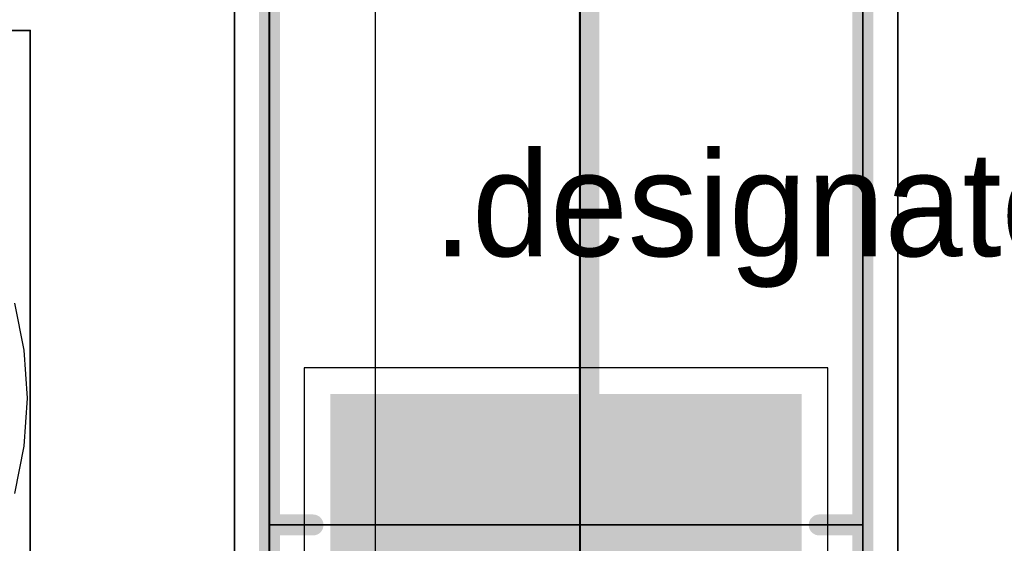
# Model space of a CAD drawing. Header units: millimetres. Extents: x 138 to 555, y 26 to 334.
# Tile 127 of 256: x 178.86 to 184.5, y 143.8 to 146.79. Entities that reach past the tile are written whole.
import ezdxf

# ---------------------------------------------------------------- set-up
doc = ezdxf.new("R2010")
doc.units = ezdxf.units.MM
for name, color, linetype in [('Mechanical20', 56, 'Continuous'), ('Mechanical27', 56, 'Continuous'), ('MidLayer1', 16, 'Continuous'), ('MidLayer4', 156, 'Continuous'), ('TopLayer', 1, 'Continuous'), ('TopOverlay', 2, 'Continuous'), ('TopPaste', 8, 'Continuous'), ('TopSolder', 216, 'Continuous')]:
    doc.layers.add(name, color=color, linetype=linetype)

# ---------------------------------------------------------------- blocks, each defined once
blk = doc.blocks.new('CON_SAMTEC_QSH_030_01_F_D_A_LCD_MB1230_505')
at = {"layer": 'Mechanical27', "const_width": 0.00999998}
blk.add_lwpolyline([(97.75000007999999, 72.59999958), (97.75000007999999, -7.400000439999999)], dxfattribs=at)
at = {"layer": 'TopOverlay', "const_width": 0.11999976}
blk.add_lwpolyline([(97.70000017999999, 72.59999958), (97.70000017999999, -7.400000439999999)], dxfattribs=at)
blk = doc.blocks.new('CPOL_TAJ_C_2312_H2P6_528')
at = {"layer": 'Mechanical20', "const_width": 0.00999998}
for points in [[(-3.55000052, 1.89999874), (3.55000052, 1.89999874)], [(-3.55000052, -1.89999874), (3.55000052, -1.89999874)]]:
    blk.add_lwpolyline(points, dxfattribs=at)
at = {"layer": 'Mechanical27', "const_width": 0.00999998}
for points in [[(-3.09999888, 1.69999914), (3.09999888, 1.69999914)], [(-1.89999874, 1.69999914), (-1.89999874, -1.69999914)], [(-3.09999888, -1.69999914), (3.09999888, -1.69999914)]]:
    blk.add_lwpolyline(points, dxfattribs=at)
at = {"layer": 'Mechanical27', "const_width": 0.00499872}
for points in [[(-1.9024981, 1.69999914, 1), (-1.89749938, 1.69999914, 1)], [(-1.9024981, -1.69999914, 1), (-1.89749938, -1.69999914, 1)]]:
    blk.add_lwpolyline(points, format="xyb", close=True, dxfattribs=at)
at = {"layer": 'TopLayer'}
blk.add_solid([(-3.40000082, -1.29999994), (-1.20000014, -1.29999994), (-3.40000082, 1.29999994), (-1.20000014, 1.29999994)], dxfattribs=at)
at = {"layer": 'TopOverlay', "const_width": 0.11999976}
for points in [[(-3.09999888, 1.69999914), (3.09999888, 1.69999914)], [(-1.89999874, 1.69999914), (-1.89999874, 1.44999964)], [(-1.89999874, -1.44999964), (-1.89999874, -1.69999914)], [(-3.09999888, -1.69999914), (3.09999888, -1.69999914)]]:
    blk.add_lwpolyline(points, dxfattribs=at)
at = {"layer": 'TopOverlay', "const_width": 0.05999988}
for points in [[(-1.92999868, 1.69999914, 1), (-1.8699988, 1.69999914, 1)], [(-1.92999868, 1.44999964, 1), (-1.8699988, 1.44999964, 1)], [(-1.92999868, -1.44999964, 1), (-1.8699988, -1.44999964, 1)], [(-1.92999868, -1.69999914, 1), (-1.8699988, -1.69999914, 1)]]:
    blk.add_lwpolyline(points, format="xyb", close=True, dxfattribs=at)
at = {"layer": 'TopPaste'}
blk.add_solid([(-3.40000082, -1.29999994), (-1.20000014, -1.29999994), (-3.40000082, 1.29999994), (-1.20000014, 1.29999994)], dxfattribs=at)
at = {"layer": 'TopSolder'}
blk.add_solid([(-3.45000072, -1.34999984), (-1.15000024, -1.34999984), (-3.45000072, 1.34999984), (-1.15000024, 1.34999984)], dxfattribs=at)
blk = doc.blocks.new('CON_DUAL_USB_TYPE_A_CONEXCON_5600_3081_803')
at = {"layer": 'Mechanical20', "const_width": 0.00999998}
for points in [[(8.674999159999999, 18.09999936), (-8.674999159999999, 18.09999936)], [(-8.674999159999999, 12.4000006), (-8.674999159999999, 18.09999936)]]:
    blk.add_lwpolyline(points, dxfattribs=at)
at = {"layer": 'Mechanical20', "const_width": 0.00499872}
blk.add_lwpolyline([(-8.67749852, 18.09999936, 1), (-8.672499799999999, 18.09999936, 1)], format="xyb", close=True, dxfattribs=at)
blk.add_lwpolyline([(-8.67749852, 18.09999936, 1), (-8.672499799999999, 18.09999936, 1)], format="xyb", close=True, dxfattribs=at)

msp = doc.modelspace()

# ---------------------------------------------------------------- linework, layer by layer
at = {"layer": 'MidLayer1'}
for p, q in [((180.8971998, 147.0986644), (180.89719218, 143.54035554)), ((178.88695744, 144.90208002), (178.83325168, 145.17207186)), ((178.90496096, 144.62738664), (178.88695744, 144.90208002)), ((178.88695744, 144.35269326), (178.90496096, 144.62738664)), ((178.83325168, 144.08270142), (178.88695744, 144.35269326))]:
    msp.add_line(p, q, dxfattribs=at)
at = {"layer": 'MidLayer4'}
for p, q in [((178.88695744, 144.90208002), (178.83325168, 145.17207186)), ((178.90496096, 144.62738664), (178.88695744, 144.90208002)), ((178.88695744, 144.35269326), (178.90496096, 144.62738664)), ((178.83325168, 144.08270142), (178.88695744, 144.35269326))]:
    msp.add_line(p, q, dxfattribs=at)
at = {"layer": 'TopLayer'}
for p, q in [((183.49072522, 144.80192782), (180.49072614, 144.80192782)), ((180.49072614, 144.80192782), (180.49072614, 142.20193048)), ((183.49072522, 143.57075426), (183.49072522, 144.80192782))]:
    msp.add_line(p, q, dxfattribs=at)

# ---------------------------------------------------------------- block references
for name, p, rotation in [('CON_SAMTEC_QSH_030_01_F_D_A_LCD_MB1230_505', (279.82045636, 149.50738704), 180), ('CPOL_TAJ_C_2312_H2P6_528', (181.99072568, 145.80192836), 90), ('CON_DUAL_USB_TYPE_A_CONEXCON_5600_3081_803', (160.8204556, 138.05738708), 270)]:
    msp.add_blockref(name, p, dxfattribs=dict(rotation=rotation))

# ---------------------------------------------------------------- texts
at = {"layer": 'Mechanical27'}
msp.add_text('.designator', height=0.5999987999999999, dxfattribs=at).set_placement((181.229, 145.4404))

doc.saveas('drawing.dxf')
